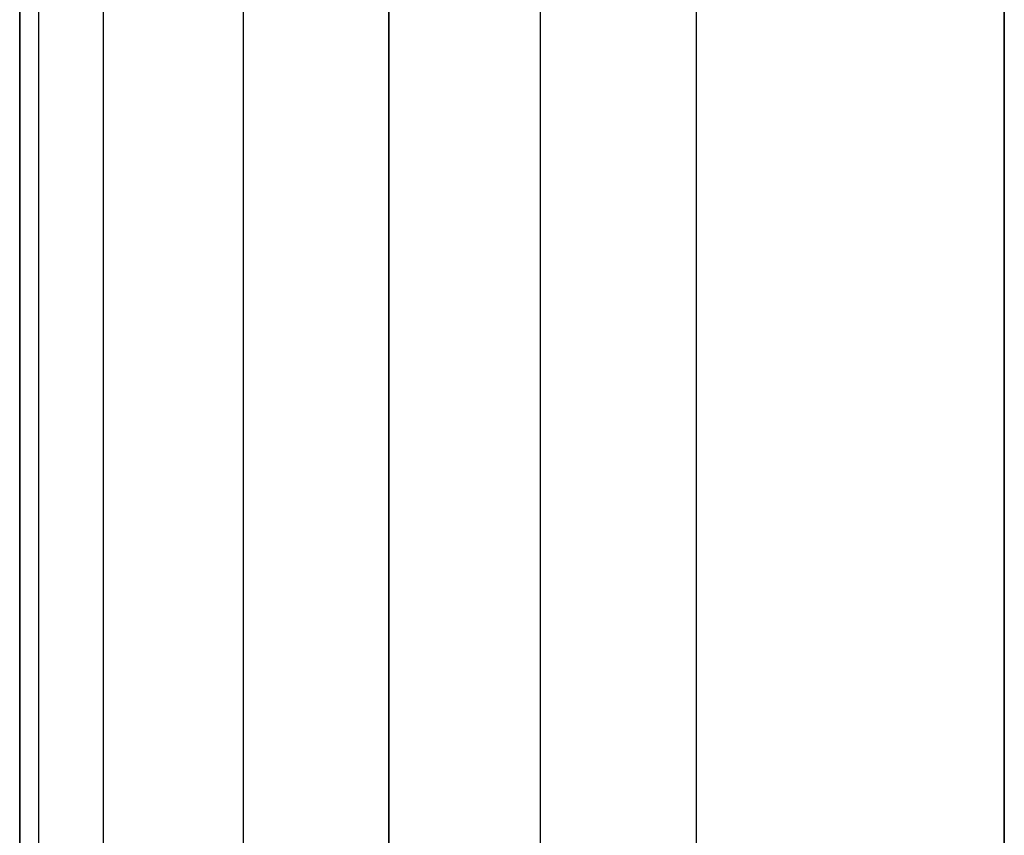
# Model space of a CAD drawing. Header units: millimetres. Extents: x -710 to 710, y 0 to 720.
# Tile 9 of 135: x -710 to -702, y 357.75 to 364.38. Entities that reach past the tile are written whole.
import ezdxf

# ---------------------------------------------------------------- set-up
doc = ezdxf.new("R2010")
doc.units = ezdxf.units.MM
doc.header["$MEASUREMENT"] = 0
for name, color, linetype in [('IGES LEVEL 1', 7, 'Continuous'), ('IGES LEVEL 38', 7, 'Continuous'), ('IGES LEVEL 4', 7, 'Continuous')]:
    doc.layers.add(name, color=color, linetype=linetype)

msp = doc.modelspace()

# ---------------------------------------------------------------- linework, layer by layer
at = {"layer": 'IGES LEVEL 1', "color": 255}
for points in [[(-709.8463, 370, -325.4393), (-709.8463, 194.25, -325.4393), (-709.8463, 18.5, -325.4393)], [(-708.1841, 370, -332.0751), (-708.1841, 194.25, -332.0751), (-708.1841, 18.5, -332.0751)], [(-705.7712, 370, -319.9446), (-705.7712, 194.25, -319.9446), (-705.7712, 18.5, -319.9446)], [(-702, 18.5, -319), (-702, 194.25, -319), (-702, 370, -319)], [(-702, 370, -335), (-702, 194.25, -335), (-702, 18.5, -335)], [(-702, 18.5, -335), (-702, 194.25, -335), (-702, 370, -335)], [(-702, 370, -319), (-702, 194.25, -319), (-702, 18.5, -319)]]:
    msp.add_open_spline(points, degree=2, dxfattribs=at)
at = {"layer": 'IGES LEVEL 1'}
for points in [[(-702, 18.5, -335), (-702, 194.25, -335), (-702, 370, -335)], [(-702, 370, -319), (-702, 194.25, -319), (-702, 18.5, -319)]]:
    msp.add_open_spline(points, degree=2, dxfattribs=at)
at = {"layer": 'IGES LEVEL 38'}
for points in [[(-702, 277, 319), (-702, 323.5888, 319), (-702, 370.1777, 319)], [(-702, 277, -319), (-702, 323.5888, -319), (-702, 370.1777, -319)], [(-710, 277, 316), (-710, 320.7708, 316), (-710, 364.5416, 316)], [(-710, 364.5416, -316), (-710, 320.7708, -316), (-710, 277, -316)], [(-707, 277, 319), (-707, 320.7708, 319), (-707, 364.5416, 319)], [(-707, 364.5416, -319), (-707, 320.7708, -319), (-707, 277, -319)]]:
    msp.add_open_spline(points, degree=2, dxfattribs=at)
at = {"layer": 'IGES LEVEL 38', "color": 253}
for points in [[(-702, 370.1777, 319), (-702, 323.5888, 319), (-702, 277, 319)], [(-702, 277, 319), (-702, 323.5888, 319), (-702, 370.1777, 319)], [(-702, 370.1777, -319), (-702, 323.5888, -319), (-702, 277, -319)], [(-702, 277, -319), (-702, 323.5888, -319), (-702, 370.1777, -319)], [(-704.5, 277, 319), (-704.5, 322.2117, 319), (-704.5, 367.4234, 319)], [(-704.5, 277, -319), (-704.5, 322.2117, -319), (-704.5, 367.4234, -319)], [(-710, 277), (-710, 321), (-710, 365)], [(-710, 277, -316), (-710, 320.7708, -316), (-710, 364.5416, -316)], [(-710, 364.5416, 316), (-710, 320.7708, 316), (-710, 277, 316)], [(-710, 364.5416, -316), (-710, 320.7708, -316), (-710, 277, -316)], [(-710, 277, 316), (-710, 320.7708, 316), (-710, 364.5416, 316)], [(-709.319, 277, -317.9032), (-709.319, 320.7708, -317.9032), (-709.319, 364.5416, -317.9032)], [(-709.319, 277, 317.9032), (-709.319, 320.7708, 317.9032), (-709.319, 364.5416, 317.9032)], [(-707, 364.5416, -319), (-707, 320.7708, -319), (-707, 277, -319)], [(-707, 277, 319), (-707, 320.7708, 319), (-707, 364.5416, 319)], [(-707, 277, 319), (-707, 320.7708, 319), (-707, 364.5416, 319)], [(-707, 364.5416, -319), (-707, 320.7708, -319), (-707, 277, -319)]]:
    msp.add_open_spline(points, degree=2, dxfattribs=at)
at = {"layer": 'IGES LEVEL 4', "color": 255}
for points in [[(-709.8463, 370, 328.5607), (-709.8463, 194.25, 328.5607), (-709.8463, 18.5, 328.5607)], [(-708.1841, 370, 321.9249), (-708.1841, 194.25, 321.9249), (-708.1841, 18.5, 321.9249)], [(-705.7712, 370, 334.0554), (-705.7712, 194.25, 334.0554), (-705.7712, 18.5, 334.0554)], [(-702, 18.5, 335), (-702, 194.25, 335), (-702, 370, 335)], [(-702, 370, 319), (-702, 194.25, 319), (-702, 18.5, 319)], [(-702, 18.5, 319), (-702, 194.25, 319), (-702, 370, 319)], [(-702, 370, 335), (-702, 194.25, 335), (-702, 18.5, 335)]]:
    msp.add_open_spline(points, degree=2, dxfattribs=at)
at = {"layer": 'IGES LEVEL 4'}
for points in [[(-702, 18.5, 319), (-702, 194.25, 319), (-702, 370, 319)], [(-702, 370, 335), (-702, 194.25, 335), (-702, 18.5, 335)]]:
    msp.add_open_spline(points, degree=2, dxfattribs=at)

doc.saveas('drawing.dxf')
